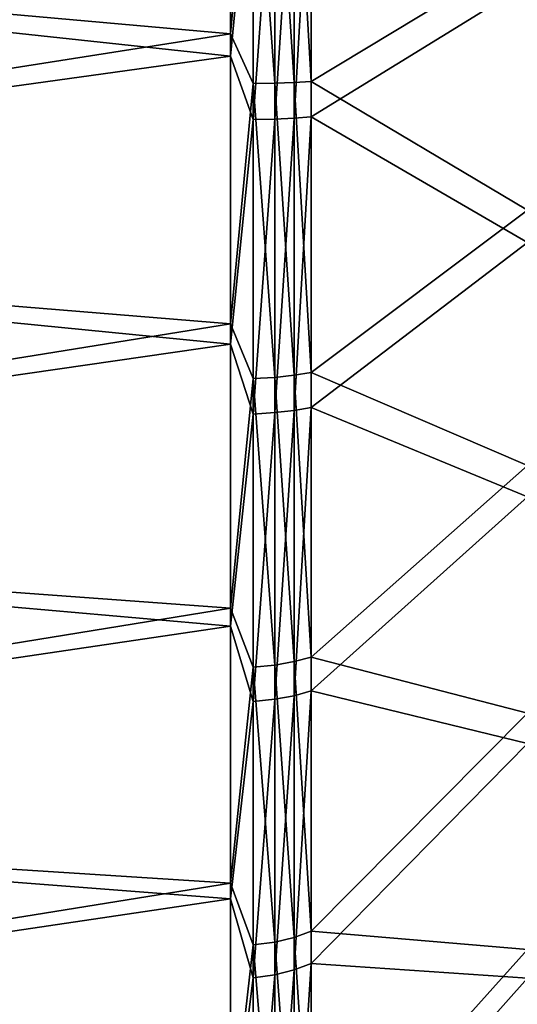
# Model space of a CAD drawing. Header units: metres. Extents: x 59 to 125, y -85 to 102.
# Tile 18 of 42: x 115.55 to 120.17, y -10 to -0.87. Entities that reach past the tile are written whole.
import ezdxf

# ---------------------------------------------------------------- set-up
doc = ezdxf.new("R2010")
doc.units = ezdxf.units.M
doc.layers.add('solid_21664500', color=7, linetype='CONTINUOUS')

msp = doc.modelspace()

# ---------------------------------------------------------------- linework, layer by layer
at = {"layer": 'solid_21664500'}
for points in [[(106.25, 0, -23), (117.506783, 1.694518, -22.937494), (117.506783, -1.005366, -22.978016)], [(117.7155, 1.289822, -22.941746), (117.506783, -1.005366, -22.978016), (117.506783, 1.694518, -22.937494)], [(106.25, 0, 23), (117.506783, -1.212298, 22.968029), (117.506783, 1.471938, 22.952852)], [(117.7155, 0.956099, 22.958075), (117.506783, 1.471938, 22.952852), (117.506783, -1.212298, 22.968029)], [(117.7155, 1.289822, -22.941746), (117.7155, -1.465332, -22.931204), (117.506783, -1.005366, -22.978016)], [(117.915222, -1.461201, -22.866146), (117.7155, -1.465332, -22.931204), (117.7155, 1.289822, -22.941746)], [(117.915222, -1.461201, -22.866146), (117.7155, 1.289822, -22.941746), (117.915222, 1.286135, -22.876659)], [(117.915222, 1.286135, -22.876659), (118.096909, 1.280185, -22.771349), (118.096909, -1.454503, -22.76088)], [(117.915222, -1.461201, -22.866146), (117.915222, 1.286135, -22.876659), (118.096909, -1.454503, -22.76088)], [(118.096909, 1.280185, -22.771349), (118.252136, 1.272274, -22.630932), (118.252136, -1.44555, -22.620525)], [(118.096909, -1.454503, -22.76088), (118.096909, 1.280185, -22.771349), (118.252136, -1.44555, -22.620525)], [(120.258636, -0.235202, -20.198969), (118.252136, -1.44555, -22.620525), (118.252136, 1.272274, -22.630932)], [(117.7155, -1.79861, 22.907475), (117.7155, 0.956099, 22.958075), (117.506783, -1.212298, 22.968029)], [(117.915222, 0.953392, 22.892941), (117.7155, 0.956099, 22.958075), (117.7155, -1.79861, 22.907475)], [(117.915222, 0.953392, 22.892941), (117.7155, -1.79861, 22.907475), (117.915222, -1.7935, 22.842484)], [(117.915222, 0.953392, 22.892941), (117.915222, -1.7935, 22.842484), (118.096909, 0.949009, 22.787554)], [(117.915222, -1.7935, 22.842484), (118.096909, -1.785237, 22.737329), (118.096909, 0.949009, 22.787554)], [(118.096909, 0.949009, 22.787554), (118.096909, -1.785237, 22.737329), (118.252136, 0.943161, 22.647036)], [(118.096909, -1.785237, 22.737329), (118.252136, -1.774224, 22.597122), (118.252136, 0.943161, 22.647036)], [(120.258636, -0.53624, 20.19322), (118.252136, 0.943161, 22.647036), (118.252136, -1.774224, 22.597122)], [(106.25, 0, 23), (106.25, -2.772344, 22.832304), (117.506783, -1.212298, 22.968029)], [(106.25, -2.772344, -22.832304), (106.25, 0, -23), (117.506783, -1.005366, -22.978016)], [(120.258636, -0.235202, -20.198969), (120.258636, -2.638787, -20.027245), (118.252136, -1.44555, -22.620525)], [(120.258636, -2.936998, 19.985687), (120.258636, -0.53624, 20.19322), (118.252136, -1.774224, 22.597122)], [(106.25, -2.772344, -22.832304), (117.506783, -1.005366, -22.978016), (117.506783, -3.691393, -22.701841)], [(117.7155, -1.465332, -22.931204), (117.506783, -3.691393, -22.701841), (117.506783, -1.005366, -22.978016)], [(106.25, -2.772344, 22.832304), (117.506783, -3.880022, 22.670364), (117.506783, -1.212298, 22.968029)], [(117.7155, -1.79861, 22.907475), (117.506783, -1.212298, 22.968029), (117.506783, -3.880022, 22.670364)], [(117.915222, -1.461201, -22.866146), (118.096909, -1.454503, -22.76088), (118.096909, -4.168279, -22.423174)], [(118.096909, -1.454503, -22.76088), (118.252136, -1.44555, -22.620525), (118.252136, -4.142591, -22.284899)], [(118.096909, -4.168279, -22.423174), (118.096909, -1.454503, -22.76088), (118.252136, -4.142591, -22.284899)], [(120.258636, -2.638787, -20.027245), (118.252136, -4.142591, -22.284899), (118.252136, -1.44555, -22.620525)], [(117.7155, -1.465332, -22.931204), (117.7155, -4.199417, -22.590977), (117.506783, -3.691393, -22.701841)], [(117.915222, -4.187529, -22.52688), (117.7155, -1.465332, -22.931204), (117.915222, -1.461201, -22.866146)], [(117.915222, -4.187529, -22.52688), (117.7155, -4.199417, -22.590977), (117.7155, -1.465332, -22.931204)], [(117.915222, -4.187529, -22.52688), (117.915222, -1.461201, -22.866146), (118.096909, -4.168279, -22.423174)], [(117.7155, -4.527459, 22.527527), (117.7155, -1.79861, 22.907475), (117.506783, -3.880022, 22.670364)], [(117.915222, -1.7935, 22.842484), (117.7155, -1.79861, 22.907475), (117.7155, -4.527459, 22.527527)], [(117.915222, -1.7935, 22.842484), (117.7155, -4.527459, 22.527527), (117.915222, -4.514607, 22.463615)], [(117.915222, -4.514607, 22.463615), (118.096909, -4.493817, 22.360207), (118.096909, -1.785237, 22.737329)], [(117.915222, -1.7935, 22.842484), (117.915222, -4.514607, 22.463615), (118.096909, -1.785237, 22.737329)], [(118.096909, -4.493817, 22.360207), (118.252136, -4.466101, 22.222324), (118.252136, -1.774224, 22.597122)], [(118.096909, -1.785237, 22.737329), (118.096909, -4.493817, 22.360207), (118.252136, -1.774224, 22.597122)], [(120.258636, -2.936998, 19.985687), (118.252136, -1.774224, 22.597122), (118.252136, -4.466101, 22.222324)], [(120.258636, -2.638787, -20.027245), (120.258636, -5.004822, -19.570524), (118.252136, -4.142591, -22.284899)], [(106.25, -2.772344, 22.832304), (106.25, -5.50426, 22.331661), (117.506783, -3.880022, 22.670364)], [(106.25, -5.50426, -22.331661), (106.25, -2.772344, -22.832304), (117.506783, -3.691393, -22.701841)], [(120.258636, -5.295963, 19.493755), (120.258636, -2.936998, 19.985687), (118.252136, -4.466101, 22.222324)], [(106.25, -5.50426, -22.331661), (117.506783, -3.691393, -22.701841), (117.506783, -6.326542, -22.112776)], [(117.7155, -4.199417, -22.590977), (117.506783, -6.326542, -22.112776), (117.506783, -3.691393, -22.701841)], [(106.25, -5.50426, 22.331661), (117.506783, -6.494896, 22.063915), (117.506783, -3.880022, 22.670364)], [(117.7155, -4.527459, 22.527527), (117.506783, -3.880022, 22.670364), (117.506783, -6.494896, 22.063915)], [(117.915222, -6.853652, -21.863741), (117.7155, -4.199417, -22.590977), (117.915222, -4.187529, -22.52688)], [(117.915222, -4.187529, -22.52688), (118.096909, -4.168279, -22.423174), (118.096909, -6.822126, -21.763084)], [(117.915222, -6.853652, -21.863741), (117.915222, -4.187529, -22.52688), (118.096909, -6.822126, -21.763084)], [(118.096909, -4.168279, -22.423174), (118.252136, -4.142591, -22.284899), (118.252136, -6.780073, -21.62888)], [(118.096909, -6.822126, -21.763084), (118.096909, -4.168279, -22.423174), (118.252136, -6.780073, -21.62888)], [(120.258636, -5.004822, -19.570524), (118.252136, -6.780073, -21.62888), (118.252136, -4.142591, -22.284899)], [(117.7155, -4.199417, -22.590977), (117.7155, -6.873127, -21.925955), (117.506783, -6.326542, -22.112776)], [(117.915222, -6.853652, -21.863741), (117.7155, -6.873127, -21.925955), (117.7155, -4.199417, -22.590977)], [(118.096909, -7.137788, 21.661608), (118.252136, -7.093768, 21.528034), (118.252136, -4.466101, 22.222324)], [(118.096909, -4.493817, 22.360207), (118.096909, -7.137788, 21.661608), (118.252136, -4.466101, 22.222324)], [(120.258636, -5.295963, 19.493755), (118.252136, -4.466101, 22.222324), (118.252136, -7.093768, 21.528034)], [(117.7155, -7.191216, 21.823696), (117.7155, -4.527459, 22.527527), (117.506783, -6.494896, 22.063915)], [(117.915222, -4.514607, 22.463615), (117.7155, -4.527459, 22.527527), (117.7155, -7.191216, 21.823696)], [(117.915222, -4.514607, 22.463615), (117.7155, -7.191216, 21.823696), (117.915222, -7.170807, 21.761784)], [(117.915222, -7.170807, 21.761784), (118.096909, -7.137788, 21.661608), (118.096909, -4.493817, 22.360207)], [(117.915222, -4.514607, 22.463615), (117.915222, -7.170807, 21.761784), (118.096909, -4.493817, 22.360207)], [(120.258636, -5.004822, -19.570524), (120.258636, -7.299637, -18.835312), (118.252136, -6.780073, -21.62888)], [(120.258636, -7.579565, 18.724419), (120.258636, -5.295963, 19.493755), (118.252136, -7.093768, 21.528034)], [(106.25, -5.50426, 22.331661), (106.25, -8.155912, 21.505373), (117.506783, -6.494896, 22.063915)], [(106.25, -8.155912, -21.505373), (106.25, -5.50426, -22.331661), (117.506783, -6.326542, -22.112776)], [(106.25, -8.155912, -21.505373), (117.506783, -6.326542, -22.112776), (117.506783, -8.874496, -21.218939)], [(117.7155, -6.873127, -21.925955), (117.506783, -8.874496, -21.218939), (117.506783, -6.326542, -22.112776)], [(106.25, -8.155912, 21.505373), (117.506783, -9.021306, 21.156939), (117.506783, -6.494896, 22.063915)], [(117.7155, -7.191216, 21.823696), (117.506783, -6.494896, 22.063915), (117.506783, -9.021306, 21.156939)], [(117.915222, -6.853652, -21.863741), (118.096909, -6.822126, -21.763084), (118.096909, -9.377892, -20.790104)], [(118.096909, -6.822126, -21.763084), (118.252136, -6.780073, -21.62888), (118.252136, -9.320076, -20.661896)], [(118.096909, -9.377892, -20.790104), (118.096909, -6.822126, -21.763084), (118.252136, -9.320076, -20.661896)], [(120.258636, -7.299637, -18.835312), (118.252136, -9.320076, -20.661896), (118.252136, -6.780073, -21.62888)], [(117.7155, -6.873127, -21.925955), (117.7155, -9.448021, -20.945698), (117.506783, -8.874496, -21.218939)], [(117.915222, -9.421238, -20.886263), (117.7155, -6.873127, -21.925955), (117.915222, -6.853652, -21.863741)], [(117.915222, -9.421238, -20.886263), (117.7155, -9.448021, -20.945698), (117.7155, -6.873127, -21.925955)], [(117.915222, -9.421238, -20.886263), (117.915222, -6.853652, -21.863741), (118.096909, -9.377892, -20.790104)], [(118.096909, -9.679138, 20.651575), (118.252136, -9.619447, 20.524231), (118.252136, -7.093768, 21.528034)], [(118.096909, -7.137788, 21.661608), (118.096909, -9.679138, 20.651575), (118.252136, -7.093768, 21.528034)], [(120.258636, -7.579565, 18.724419), (118.252136, -7.093768, 21.528034), (118.252136, -9.619447, 20.524231)], [(117.7155, -9.751584, 20.806103), (117.7155, -7.191216, 21.823696), (117.506783, -9.021306, 21.156939)], [(117.915222, -7.170807, 21.761784), (117.7155, -7.191216, 21.823696), (117.7155, -9.751584, 20.806103)], [(117.915222, -7.170807, 21.761784), (117.7155, -9.751584, 20.806103), (117.915222, -9.72391, 20.74708)], [(117.915222, -9.72391, 20.74708), (118.096909, -9.679138, 20.651575), (118.096909, -7.137788, 21.661608)], [(117.915222, -7.170807, 21.761784), (117.915222, -9.72391, 20.74708), (118.096909, -7.137788, 21.661608)], [(120.258636, -7.299637, -18.835312), (120.258636, -9.490576, -17.832067), (118.252136, -9.320076, -20.661896)], [(120.258636, -9.755307, 17.688631), (120.258636, -7.579565, 18.724419), (118.252136, -9.619447, 20.524231)], [(106.25, -8.155912, 21.505373), (106.25, -10.688633, 20.365488), (117.506783, -9.021306, 21.156939)], [(106.25, -10.688633, -20.365488), (106.25, -8.155912, -21.505373), (117.506783, -8.874496, -21.218939)], [(106.25, -10.688633, -20.365488), (117.506783, -8.874496, -21.218939), (117.506783, -11.300136, -20.032646)], [(117.7155, -9.448021, -20.945698), (117.506783, -11.300136, -20.032646), (117.506783, -8.874496, -21.218939)], [(106.25, -10.688633, 20.365488), (117.506783, -11.424839, 19.96179), (117.506783, -9.021306, 21.156939)], [(117.7155, -9.751584, 20.806103), (117.506783, -9.021306, 21.156939), (117.506783, -11.424839, 19.96179)], [(117.915222, -9.421238, -20.886263), (118.096909, -9.377892, -20.790104), (118.096909, -11.798828, -19.518219)], [(118.096909, -9.377892, -20.790104), (118.252136, -9.320076, -20.661896), (118.252136, -11.726084, -19.397854)], [(118.096909, -11.798828, -19.518219), (118.096909, -9.377892, -20.790104), (118.252136, -11.726084, -19.397854)], [(120.258636, -9.490576, -17.832067), (118.252136, -11.726084, -19.397854), (118.252136, -9.320076, -20.661896)], [(117.7155, -9.448021, -20.945698), (117.7155, -11.887078, -19.664301), (117.506783, -11.300136, -20.032646)], [(117.915222, -11.853374, -19.6085), (117.7155, -9.448021, -20.945698), (117.915222, -9.421238, -20.886263)], [(117.915222, -11.853374, -19.6085), (117.7155, -11.887078, -19.664301), (117.7155, -9.448021, -20.945698)], [(117.915222, -11.853374, -19.6085), (117.915222, -9.421238, -20.886263), (118.096909, -11.798828, -19.518219)], [(120.258636, -9.490576, -17.832067), (120.258636, -11.546462, -16.575069), (118.252136, -11.726084, -19.397854)], [(118.096909, -12.081329, 19.344631), (118.252136, -12.006825, 19.225346), (118.252136, -9.619447, 20.524231)], [(118.096909, -9.679138, 20.651575), (118.096909, -12.081329, 19.344631), (118.252136, -9.619447, 20.524231)], [(120.258636, -9.755307, 17.688631), (118.252136, -9.619447, 20.524231), (118.252136, -12.006825, 19.225346)], [(117.7155, -12.171752, 19.489376), (117.7155, -9.751584, 20.806103), (117.506783, -11.424839, 19.96179)], [(117.915222, -9.72391, 20.74708), (117.7155, -9.751584, 20.806103), (117.7155, -12.171752, 19.489376)], [(117.915222, -9.72391, 20.74708), (117.7155, -12.171752, 19.489376), (117.915222, -12.137211, 19.43409)], [(117.915222, -12.137211, 19.43409), (118.096909, -12.081329, 19.344631), (118.096909, -9.679138, 20.651575)], [(117.915222, -9.72391, 20.74708), (117.915222, -12.137211, 19.43409), (118.096909, -9.679138, 20.651575)], [(120.258636, -11.79223, 16.401129), (120.258636, -9.755307, 17.688631), (118.252136, -12.006825, 19.225346)]]:
    msp.add_3dface(points, dxfattribs=at)

doc.saveas('drawing.dxf')
